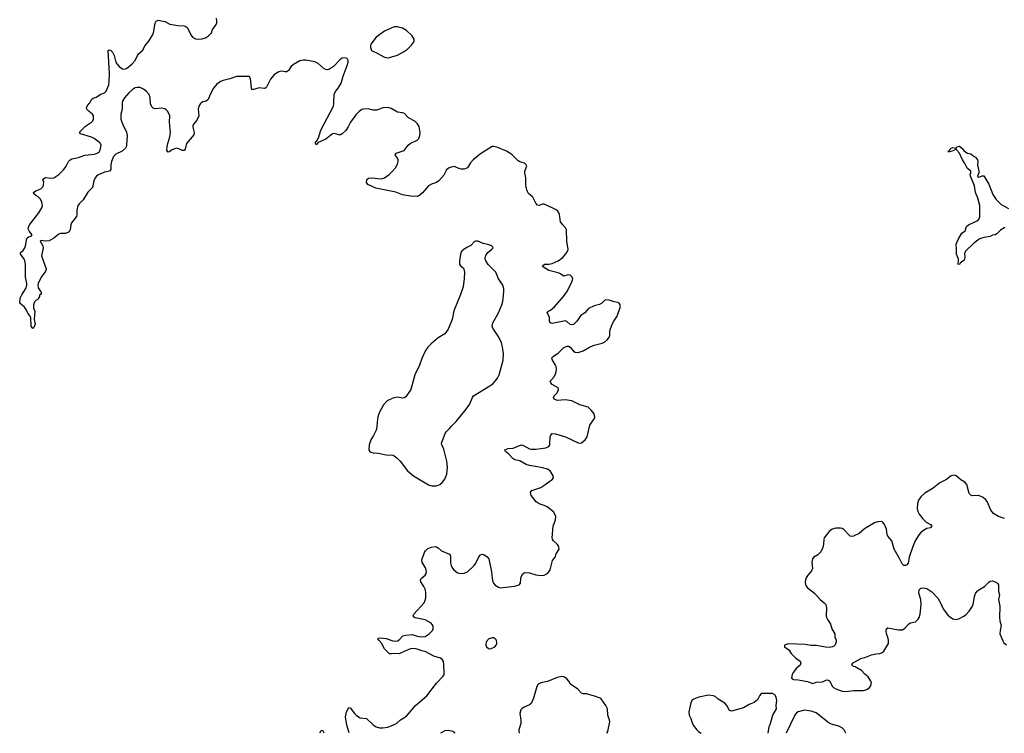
# Model space of a CAD drawing. Header units: inches. Extents: x 1839294 to 1929364, y 762242 to 909984.
# Tile 6 of 76: x 1876989 to 1889082, y 762268 to 771030. Entities that reach past the tile are written whole.
import ezdxf

# ---------------------------------------------------------------- set-up
doc = ezdxf.new("R2010")
doc.units = ezdxf.units.IN
doc.header["$MEASUREMENT"] = 0
for name, color, linetype in [('B8776', 7, 'Continuous'), ('B8777', 7, 'Continuous'), ('B8786', 7, 'Continuous'), ('B8787', 7, 'Continuous')]:
    doc.layers.add(name, color=color, linetype=linetype)

msp = doc.modelspace()

# ---------------------------------------------------------------- linework, layer by layer
at = {"layer": 'B8776', "color": 6, "elevation": 600}
for points in [[(1878246, 770000), (1878247, 769930), (1878230, 769870), (1878232, 769810), (1878250, 769750), (1878302, 769650), (1878309, 769610), (1878300, 769490), (1878296, 769470), (1878287, 769453), (1878246, 769414), (1878170, 769379), (1878143, 769350), (1878116, 769290), (1878107, 769250), (1878109, 769190), (1878093, 769170), (1878030, 769157), (1877950, 769123), (1877931, 769110), (1877916, 769090), (1877898, 769050), (1877882, 768970), (1877828, 768912), (1877770, 768818), (1877718, 768770), (1877705, 768750), (1877690, 768690), (1877691, 768630), (1877686, 768614), (1877624, 768536), (1877616, 768510), (1877610, 768450), (1877596, 768424), (1877553, 768407), (1877490, 768404), (1877470, 768396), (1877410, 768346), (1877350, 768313), (1877310, 768310), (1877250, 768321), (1877239, 768310), (1877272, 768252), (1877277, 768230), (1877258, 768130), (1877313, 767970), (1877310, 767950), (1877300, 767930), (1877254, 767870), (1877217, 767790), (1877214, 767770), (1877218, 767738), (1877240, 767700), (1877251, 767690), (1877251, 767669), (1877244, 767656), (1877232, 767648), (1877232, 767632), (1877221, 767610), (1877210, 767595), (1877193, 767587), (1877173, 767567), (1877157, 767530), (1877159, 767490), (1877174, 767450), (1877165, 767350), (1877178, 767290), (1877162, 767250), (1877150, 767238), (1877130, 767266), (1877124, 767370), (1877117, 767390), (1877090, 767426), (1877070, 767470), (1877050, 767499), (1876989, 767550), (1876996, 767610), (1877015, 767650), (1877063, 767730), (1877076, 767770), (1877077, 767790), (1877061, 767870), (1877061, 768030), (1877054, 768070), (1877040, 768100), (1876999, 768150), (1876999, 768170), (1877030, 768198), (1877051, 768229), (1877059, 768250), (1877071, 768329), (1877079, 768350), (1877096, 768364), (1877129, 768371), (1877142, 768390), (1877109, 768430), (1877096, 768456), (1877094, 768470), (1877108, 768510), (1877223, 768657), (1877261, 768719), (1877269, 768750), (1877263, 768790), (1877246, 768826), (1877216, 768856), (1877186, 768870), (1877161, 768890), (1877159, 768910), (1877189, 768930), (1877247, 768953), (1877276, 768984), (1877284, 769030), (1877275, 769070), (1877282, 769078), (1877298, 769090), (1877310, 769093), (1877370, 769086), (1877410, 769090), (1877470, 769130), (1877531, 769189), (1877561, 769230), (1877587, 769290), (1877610, 769310), (1877630, 769322), (1877710, 769337), (1877790, 769366), (1877910, 769378), (1877950, 769394), (1877969, 769410), (1877979, 769430), (1877988, 769490), (1877982, 769510), (1877970, 769524), (1877904, 769570), (1877870, 769588), (1877735, 769630), (1877724, 769650), (1877797, 769723), (1877872, 769770), (1877887, 769790), (1877894, 769810), (1877894, 769850), (1877884, 769870), (1877841, 769901), (1877814, 769930), (1877809, 769950), (1877818, 769970), (1877842, 770000)], [(1879209, 770000), (1879191, 769970), (1879182, 769930), (1879188, 769850), (1879163, 769797), (1879127, 769753), (1879117, 769730), (1879114, 769710), (1879133, 769647), (1879130, 769618), (1879039, 769510), (1879020, 769440), (1879010, 769424), (1878990, 769423), (1878945, 769445), (1878910, 769451), (1878855, 769430), (1878830, 769409), (1878810, 769404), (1878807, 769407), (1878798, 769430), (1878801, 769470), (1878808, 769510), (1878833, 769590), (1878842, 769650), (1878831, 769770), (1878833, 769850), (1878810, 769901), (1878790, 769925), (1878770, 769936), (1878730, 769942), (1878655, 769935), (1878630, 769945), (1878616, 769956), (1878595, 769995), (1878595, 770000)]]:
    msp.add_lwpolyline(points, dxfattribs=at)
at = {"layer": 'B8777', "color": 6, "elevation": 600}
for points in [[(1877842, 770000), (1877849, 770010), (1877870, 770051), (1877890, 770065), (1877930, 770078), (1877985, 770115), (1878030, 770133), (1878050, 770153), (1878083, 770230), (1878090, 770270), (1878091, 770369), (1878076, 770650), (1878090, 770660), (1878110, 770652), (1878130, 770632), (1878150, 770590), (1878170, 770510), (1878181, 770490), (1878210, 770457), (1878250, 770428), (1878270, 770423), (1878299, 770430), (1878369, 770490), (1878406, 770530), (1878435, 770590), (1878449, 770610), (1878503, 770657), (1878528, 770710), (1878575, 770765), (1878620, 770840), (1878633, 770870), (1878653, 770987), (1878666, 771014), (1878690, 771025), (1878770, 771006), (1878834, 770974), (1878930, 770957), (1879010, 770954), (1879028, 770948), (1879051, 770930), (1879090, 770845), (1879110, 770816), (1879150, 770797), (1879190, 770791), (1879230, 770795), (1879272, 770808), (1879310, 770831), (1879345, 770870), (1879359, 770910), (1879398, 770962), (1879410, 770990), (1879412, 771010), (1879406, 771050)], [(1880000, 770189), (1879993, 770187), (1879930, 770194), (1879849, 770170), (1879836, 770190), (1879823, 770310), (1879810, 770333), (1879650, 770334), (1879570, 770305), (1879490, 770285), (1879456, 770270), (1879407, 770233), (1879370, 770190), (1879328, 770110), (1879303, 770050), (1879278, 770030), (1879240, 770020), (1879213, 770007), (1879209, 770000)], [(1878595, 770000), (1878593, 770070), (1878581, 770110), (1878548, 770150), (1878510, 770178), (1878470, 770196), (1878430, 770199), (1878407, 770193), (1878370, 770171), (1878330, 770132), (1878278, 770070), (1878253, 770030), (1878246, 770010), (1878246, 770000)]]:
    msp.add_lwpolyline(points, dxfattribs=at)
at = {"layer": 'B8786', "color": 6}
for points, elevation in [([(1881036, 762272), (1881006, 762370), (1880991, 762470), (1881002, 762530), (1881030, 762584), (1881050, 762579), (1881100, 762510), (1881125, 762485), (1881170, 762459), (1881250, 762450), (1881331, 762371), (1881368, 762348), (1881410, 762337), (1881450, 762337), (1881510, 762344), (1881550, 762358), (1881616, 762390), (1881668, 762432), (1881741, 762479), (1881850, 762610), (1881990, 762730), (1882110, 762885), (1882191, 762970), (1882201, 762990), (1882204, 763010), (1882200, 763110), (1882193, 763150), (1882184, 763170), (1882159, 763190), (1882075, 763215), (1881970, 763272), (1881930, 763281), (1881870, 763303), (1881830, 763310), (1881790, 763305), (1881749, 763291), (1881650, 763244), (1881590, 763248), (1881550, 763243), (1881530, 763246), (1881470, 763306), (1881433, 763373), (1881399, 763410), (1881388, 763430), (1881390, 763435), (1881410, 763439), (1881490, 763432), (1881570, 763405), (1881610, 763401), (1881630, 763404), (1881650, 763414), (1881695, 763465), (1881730, 763474), (1881810, 763480), (1881870, 763460), (1881930, 763451), (1881970, 763457), (1882018, 763490), (1882058, 763530), (1882068, 763552), (1882068, 763588), (1882042, 763622), (1881970, 763661), (1881847, 763687), (1881834, 763694), (1881822, 763710), (1881828, 763730), (1881956, 763870), (1881967, 763890), (1881979, 763930), (1881979, 763990), (1881972, 764030), (1881954, 764070), (1881917, 764130), (1881912, 764150), (1881920, 764170), (1881970, 764209), (1881983, 764230), (1881985, 764250), (1881976, 764290), (1881934, 764370), (1881930, 764390), (1881932, 764410), (1881959, 764490), (1881973, 764510), (1882003, 764537), (1882045, 764555), (1882090, 764560), (1882110, 764557), (1882127, 764547), (1882170, 764507), (1882266, 764466), (1882276, 764456), (1882281, 764442), (1882282, 764362), (1882287, 764330), (1882297, 764310), (1882319, 764279), (1882350, 764250), (1882370, 764240), (1882408, 764232), (1882450, 764235), (1882490, 764250), (1882570, 764330), (1882590, 764358), (1882630, 764434), (1882650, 764458), (1882670, 764468), (1882690, 764463), (1882730, 764435), (1882750, 764410), (1882783, 764250), (1882790, 764170), (1882800, 764130), (1882810, 764110), (1882830, 764088), (1882870, 764062), (1882890, 764056), (1883065, 764075), (1883122, 764090), (1883139, 764110), (1883143, 764170), (1883150, 764190), (1883170, 764225), (1883190, 764242), (1883250, 764240), (1883330, 764216), (1883393, 764207), (1883430, 764211), (1883470, 764230), (1883490, 764251), (1883503, 764277), (1883533, 764390), (1883564, 764430), (1883577, 764470), (1883613, 764530), (1883607, 764570), (1883590, 764592), (1883547, 764630), (1883534, 764650), (1883530, 764670), (1883540, 764810), (1883570, 764890), (1883572, 764930), (1883567, 764950), (1883546, 764986), (1883469, 765050), (1883430, 765067), (1883370, 765084), (1883333, 765110), (1883269, 765190), (1883264, 765230), (1883279, 765250), (1883390, 765288), (1883426, 765310), (1883535, 765390), (1883546, 765410), (1883542, 765430), (1883503, 765490), (1883470, 765511), (1883410, 765529), (1883326, 765546), (1883250, 765555), (1883210, 765569), (1883132, 765612), (1883070, 765626), (1883044, 765644), (1882996, 765696), (1882955, 765730), (1882949, 765750), (1882990, 765764), (1883050, 765770), (1883150, 765812), (1883170, 765808), (1883250, 765763), (1883270, 765758), (1883330, 765757), (1883450, 765774), (1883489, 765790), (1883502, 765810), (1883505, 765910), (1883512, 765930), (1883530, 765950), (1883570, 765945), (1883691, 765910), (1883850, 765834), (1883870, 765832), (1883890, 765836), (1883935, 765870), (1883959, 765910), (1883991, 766050), (1884045, 766130), (1884051, 766150), (1884044, 766190), (1884013, 766230), (1883970, 766272), (1883870, 766303), (1883769, 766349), (1883690, 766364), (1883590, 766356), (1883552, 766370), (1883546, 766390), (1883553, 766410), (1883590, 766450), (1883608, 766490), (1883604, 766510), (1883529, 766549), (1883512, 766570), (1883504, 766590), (1883554, 766646), (1883574, 766690), (1883582, 766730), (1883577, 766770), (1883570, 766790), (1883534, 766850), (1883526, 766874), (1883531, 766890), (1883603, 766937), (1883670, 767002), (1883710, 767023), (1883730, 767021), (1883750, 767010), (1883790, 766960), (1883810, 766950), (1883850, 766945), (1883910, 766965), (1883989, 767010), (1884046, 767034), (1884142, 767058), (1884173, 767070), (1884210, 767105), (1884230, 767131), (1884237, 767150), (1884239, 767210), (1884265, 767290), (1884285, 767330), (1884327, 767390), (1884367, 767510), (1884358, 767538), (1884350, 767550), (1884337, 767557), (1884290, 767564), (1884230, 767588), (1884190, 767590), (1884170, 767581), (1884138, 767550), (1884110, 767533), (1884044, 767516), (1883976, 767484), (1883932, 767430), (1883882, 767398), (1883830, 767328), (1883790, 767286), (1883770, 767283), (1883750, 767288), (1883710, 767326), (1883691, 767331), (1883530, 767301), (1883503, 767310), (1883496, 767330), (1883496, 767376), (1883466, 767430), (1883482, 767450), (1883510, 767464), (1883556, 767504), (1883670, 767631), (1883708, 767690), (1883763, 767790), (1883780, 767830), (1883782, 767850), (1883776, 767870), (1883750, 767892), (1883730, 767897), (1883670, 767881), (1883650, 767892), (1883633, 767910), (1883604, 767924), (1883490, 767950), (1883423, 767990), (1883412, 768010), (1883433, 768027), (1883490, 768029), (1883530, 768036), (1883604, 768070), (1883660, 768110), (1883710, 768170), (1883725, 768210), (1883710, 768310), (1883703, 768450), (1883693, 768473), (1883659, 768510), (1883633, 768550), (1883619, 768639), (1883608, 768668), (1883599, 768679), (1883577, 768697), (1883530, 768722), (1883430, 768765), (1883410, 768764), (1883370, 768748), (1883350, 768754), (1883330, 768778), (1883292, 768852), (1883238, 768898), (1883220, 768930), (1883209, 768970), (1883205, 769010), (1883207, 769087), (1883193, 769150), (1883194, 769170), (1883216, 769230), (1883211, 769250), (1883189, 769269), (1883130, 769286), (1883110, 769296), (1883033, 769373), (1882970, 769414), (1882850, 769467), (1882810, 769475), (1882790, 769472), (1882650, 769385), (1882558, 769310), (1882526, 769274), (1882489, 769210), (1882450, 769196), (1882410, 769195), (1882382, 769202), (1882330, 769226), (1882290, 769220), (1882262, 769210), (1882233, 769187), (1882199, 769121), (1882135, 769050), (1882110, 769033), (1882048, 769012), (1882010, 768990), (1881936, 768904), (1881904, 768876), (1881870, 768861), (1881790, 768862), (1881690, 768881), (1881610, 768911), (1881363, 768963), (1881267, 769007), (1881247, 769030), (1881252, 769068), (1881274, 769086), (1881310, 769088), (1881430, 769078), (1881470, 769090), (1881525, 769130), (1881568, 769170), (1881603, 769210), (1881630, 769256), (1881638, 769290), (1881637, 769310), (1881630, 769330), (1881601, 769370), (1881614, 769390), (1881710, 769424), (1881762, 769490), (1881785, 769510), (1881870, 769549), (1881891, 769570), (1881904, 769610), (1881907, 769647), (1881897, 769717), (1881877, 769750), (1881844, 769784), (1881766, 769826), (1881717, 769877), (1881690, 769888), (1881630, 769895), (1881550, 769941), (1881510, 769953), (1881450, 769947), (1881410, 769930), (1881370, 769919), (1881330, 769921), (1881270, 769934), (1881210, 769931), (1881193, 769927), (1881158, 769902), (1881119, 769861), (1881052, 769770), (1881025, 769715), (1880993, 769670), (1880950, 769627), (1880930, 769615), (1880910, 769615), (1880850, 769633), (1880830, 769627), (1880750, 769564), (1880656, 769524), (1880630, 769495), (1880621, 769510), (1880624, 769530), (1880637, 769543), (1880659, 769581), (1880686, 769674), (1880844, 769970), (1880848, 770000)], 600), ([(1889090, 768480), (1889036, 768444), (1888990, 768399), (1888970, 768390), (1888935, 768385), (1888910, 768370), (1888830, 768355), (1888782, 768338), (1888756, 768324), (1888701, 768279), (1888608, 768192), (1888595, 768165), (1888596, 768110), (1888590, 768079), (1888541, 768039), (1888530, 768024), (1888510, 768029), (1888518, 768062), (1888519, 768090), (1888496, 768150), (1888496, 768216), (1888490, 768272), (1888516, 768330), (1888561, 768410), (1888603, 768437), (1888619, 768490), (1888644, 768510), (1888755, 768565), (1888774, 768586), (1888780, 768610), (1888780, 768750), (1888758, 768838), (1888729, 768910), (1888717, 768990), (1888667, 769110), (1888664, 769130), (1888672, 769150), (1888669, 769170), (1888627, 769207), (1888594, 769274), (1888570, 769310), (1888531, 769391), (1888499, 769430), (1888490, 769448), (1888472, 769430), (1888450, 769418), (1888409, 769409), (1888389, 769410), (1888407, 769413), (1888405, 769430), (1888430, 769454), (1888450, 769460), (1888488, 769452), (1888502, 769470), (1888530, 769476), (1888564, 769450), (1888585, 769425), (1888610, 769403), (1888630, 769393), (1888670, 769385), (1888711, 769351), (1888730, 769342), (1888753, 769310), (1888756, 769290), (1888751, 769250), (1888771, 769170), (1888769, 769150), (1888754, 769110), (1888770, 769096), (1888810, 769115), (1888830, 769115), (1888893, 769010), (1888943, 768883), (1888983, 768823), (1889021, 768781), (1889043, 768763), (1889133, 768713)], 500), ([(1889086, 764906), (1889010, 764929), (1888949, 764969), (1888917, 765010), (1888873, 765113), (1888855, 765135), (1888823, 765163), (1888770, 765187), (1888690, 765186), (1888670, 765191), (1888652, 765212), (1888622, 765322), (1888599, 765350), (1888550, 765380), (1888490, 765430), (1888470, 765436), (1888430, 765430), (1888370, 765385), (1888290, 765344), (1888210, 765277), (1888105, 765215), (1888056, 765170), (1888027, 765130), (1888015, 765090), (1888012, 765030), (1888020, 764990), (1888037, 764957), (1888080, 764900), (1888122, 764862), (1888174, 764830), (1888190, 764810), (1888176, 764790), (1888130, 764781), (1888090, 764760), (1888052, 764730), (1888036, 764710), (1887988, 764630), (1887954, 764550), (1887912, 764430), (1887903, 764357), (1887884, 764336), (1887870, 764330), (1887850, 764330), (1887826, 764350), (1887796, 764416), (1887729, 764530), (1887699, 764630), (1887650, 764690), (1887643, 764710), (1887634, 764774), (1887612, 764832), (1887590, 764859), (1887570, 764869), (1887530, 764864), (1887489, 764851), (1887363, 764777), (1887298, 764722), (1887230, 764689), (1887210, 764683), (1887190, 764688), (1887110, 764770), (1887090, 764781), (1887070, 764786), (1887012, 764788), (1886966, 764774), (1886930, 764747), (1886870, 764670), (1886864, 764650), (1886860, 764590), (1886852, 764550), (1886830, 764498), (1886790, 764460), (1886741, 764430), (1886728, 764412), (1886720, 764370), (1886726, 764290), (1886716, 764264), (1886668, 764210), (1886644, 764170), (1886635, 764130), (1886639, 764090), (1886659, 764059), (1886749, 763989), (1886820, 763910), (1886870, 763870), (1886889, 763849), (1886898, 763810), (1886894, 763710), (1886898, 763690), (1886910, 763664), (1886937, 763630), (1886947, 763610), (1886963, 763550), (1886999, 763490), (1887001, 763450), (1887015, 763410), (1887015, 763390), (1887004, 763356), (1886990, 763340), (1886970, 763328), (1886930, 763322), (1886886, 763326), (1886775, 763345), (1886710, 763345), (1886637, 763357), (1886430, 763365), (1886416, 763364), (1886382, 763350), (1886382, 763330), (1886435, 763295), (1886465, 763250), (1886522, 763190), (1886574, 763154), (1886582, 763130), (1886574, 763106), (1886530, 763066), (1886490, 763014), (1886477, 762990), (1886467, 762950), (1886477, 762937), (1886494, 762930), (1886550, 762924), (1886663, 762903), (1886730, 762881), (1886770, 762897), (1886850, 762901), (1886890, 762921), (1886910, 762926), (1886934, 762914), (1886970, 762844), (1886984, 762830), (1887013, 762813), (1887090, 762787), (1887130, 762783), (1887170, 762787), (1887230, 762795), (1887347, 762793), (1887370, 762797), (1887400, 762810), (1887427, 762830), (1887442, 762850), (1887448, 762870), (1887450, 762890), (1887444, 762910), (1887410, 762962), (1887370, 762996), (1887330, 763040), (1887250, 763084), (1887229, 763090), (1887209, 763110), (1887218, 763130), (1887329, 763190), (1887370, 763200), (1887450, 763232), (1887510, 763244), (1887553, 763247), (1887581, 763259), (1887602, 763278), (1887660, 763370), (1887660, 763410), (1887651, 763450), (1887635, 763490), (1887630, 763530), (1887636, 763550), (1887650, 763564), (1887783, 763537), (1887830, 763537), (1887861, 763559), (1887910, 763614), (1887930, 763624), (1887990, 763637), (1888026, 763670), (1888037, 763690), (1888048, 763730), (1888062, 763850), (1888056, 763910), (1888033, 763990), (1888038, 764030), (1888057, 764050), (1888090, 764055), (1888130, 764046), (1888190, 764005), (1888267, 763927), (1888300, 763870), (1888330, 763797), (1888390, 763720), (1888410, 763701), (1888450, 763675), (1888470, 763668), (1888490, 763667), (1888530, 763678), (1888578, 763702), (1888610, 763724), (1888652, 763768), (1888690, 763830), (1888703, 763870), (1888716, 763950), (1888730, 763984), (1888750, 764012), (1888771, 764030), (1888837, 764070), (1888890, 764123), (1888910, 764136), (1888939, 764139), (1888971, 764130), (1888998, 764110), (1889012, 764090), (1889009, 764010), (1889021, 763970), (1889011, 763910), (1889025, 763830), (1889021, 763690), (1889026, 763650), (1889043, 763590), (1889030, 763530), (1889029, 763490), (1889063, 763403), (1889078, 763378), (1889110, 763356)], 600), ([(1884201, 762270), (1884212, 762290), (1884237, 762410), (1884234, 762430), (1884212, 762490), (1884210, 762570), (1884189, 762610), (1884130, 762690), (1884118, 762698), (1884050, 762726), (1883951, 762751), (1883910, 762753), (1883890, 762761), (1883845, 762810), (1883753, 762873), (1883734, 762910), (1883710, 762939), (1883679, 762959), (1883650, 762966), (1883590, 762953), (1883470, 762903), (1883390, 762888), (1883357, 762870), (1883339, 762841), (1883300, 762700), (1883270, 762635), (1883250, 762618), (1883185, 762590), (1883156, 762570), (1883145, 762555), (1883132, 762510), (1883145, 762430), (1883144, 762390), (1883118, 762310), (1883118, 762290), (1883124, 762271)], 600), ([(1886182, 762269), (1886183, 762270), (1886193, 762350), (1886205, 762375), (1886241, 762490), (1886284, 762570), (1886281, 762610), (1886287, 762670), (1886281, 762710), (1886262, 762742), (1886235, 762755), (1886105, 762755), (1886090, 762748), (1886076, 762730), (1886050, 762678), (1886010, 762648), (1885950, 762622), (1885879, 762581), (1885730, 762542), (1885705, 762550), (1885675, 762610), (1885650, 762638), (1885568, 762688), (1885530, 762720), (1885510, 762730), (1885450, 762738), (1885330, 762711), (1885270, 762688), (1885246, 762670), (1885230, 762644), (1885207, 762530), (1885210, 762490), (1885233, 762450), (1885243, 762410), (1885260, 762370), (1885306, 762310), (1885328, 762290), (1885357, 762269)], 600), ([(1887136, 762268), (1887136, 762270), (1887117, 762310), (1887095, 762330), (1887050, 762354), (1886970, 762375), (1886930, 762393), (1886770, 762521), (1886710, 762542), (1886630, 762552), (1886550, 762533), (1886530, 762518), (1886508, 762492), (1886403, 762269)], 600), ([(1880676, 762272), (1880690, 762303), (1880710, 762307), (1880726, 762272)], 600), ([(1882332, 762271), (1882332, 762272), (1882310, 762290), (1882250, 762302), (1882210, 762298), (1882164, 762276), (1882159, 762271)], 600)]:
    msp.add_lwpolyline(points, dxfattribs=dict(at, elevation=elevation))
for points, elevation in [([(1882590, 768310), (1882575, 768305), (1882530, 768256), (1882490, 768239), (1882450, 768214), (1882421, 768190), (1882408, 768170), (1882390, 768070), (1882390, 768030), (1882403, 768010), (1882439, 767979), (1882446, 767966), (1882453, 767930), (1882449, 767851), (1882434, 767750), (1882405, 767655), (1882323, 767457), (1882302, 767350), (1882250, 767230), (1882210, 767175), (1882130, 767122), (1882042, 767050), (1882002, 767010), (1881974, 766970), (1881930, 766872), (1881900, 766790), (1881842, 766670), (1881795, 766490), (1881730, 766400), (1881710, 766386), (1881690, 766384), (1881630, 766395), (1881570, 766383), (1881504, 766350), (1881459, 766301), (1881407, 766213), (1881387, 766153), (1881378, 766090), (1881376, 766030), (1881366, 765990), (1881335, 765925), (1881301, 765870), (1881280, 765810), (1881278, 765750), (1881288, 765730), (1881300, 765720), (1881330, 765710), (1881390, 765707), (1881490, 765688), (1881570, 765682), (1881590, 765675), (1881623, 765650), (1881662, 765610), (1881751, 765491), (1881825, 765430), (1882010, 765318), (1882050, 765305), (1882110, 765307), (1882150, 765322), (1882183, 765350), (1882212, 765390), (1882237, 765450), (1882243, 765537), (1882236, 765610), (1882199, 765759), (1882175, 765810), (1882170, 765830), (1882216, 765950), (1882229, 765971), (1882268, 766010), (1882295, 766045), (1882350, 766097), (1882473, 766250), (1882513, 766307), (1882550, 766390), (1882564, 766410), (1882765, 766535), (1882799, 766561), (1882829, 766591), (1882856, 766630), (1882876, 766670), (1882929, 766850), (1882931, 766930), (1882919, 767010), (1882905, 767065), (1882866, 767146), (1882801, 767241), (1882792, 767270), (1882800, 767310), (1882870, 767430), (1882912, 767528), (1882922, 767570), (1882935, 767690), (1882934, 767730), (1882919, 767779), (1882868, 767850), (1882835, 767930), (1882743, 768023), (1882714, 768070), (1882707, 768090), (1882704, 768110), (1882717, 768143), (1882740, 768170), (1882789, 768211), (1882803, 768230), (1882799, 768239), (1882789, 768250), (1882776, 768256), (1882737, 768270), (1882682, 768282), (1882615, 768310)], 700), ([(1882790, 763441), (1882751, 763430), (1882720, 763390), (1882715, 763350), (1882723, 763330), (1882747, 763310), (1882770, 763307), (1882823, 763330), (1882841, 763350), (1882849, 763370), (1882844, 763410), (1882830, 763429), (1882810, 763439)], 600)]:
    msp.add_lwpolyline(points, close=True, dxfattribs=dict(at, elevation=elevation))
at = {"layer": 'B8787', "color": 6, "elevation": 600}
msp.add_lwpolyline([(1881630, 770942), (1881590, 770941), (1881550, 770928), (1881470, 770890), (1881366, 770814), (1881303, 770730), (1881297, 770710), (1881298, 770690), (1881311, 770650), (1881370, 770625), (1881470, 770570), (1881510, 770561), (1881530, 770566), (1881630, 770596), (1881704, 770636), (1881754, 770670), (1881802, 770718), (1881825, 770750), (1881832, 770770), (1881832, 770790), (1881811, 770831), (1881739, 770899), (1881690, 770927)], close=True, dxfattribs=at)
msp.add_lwpolyline([(1880848, 770000), (1880849, 770010), (1880850, 770111), (1880869, 770150), (1880902, 770190), (1880939, 770250), (1880963, 770337), (1881013, 770467), (1881025, 770510), (1881025, 770530), (1881013, 770553), (1880990, 770563), (1880950, 770558), (1880930, 770547), (1880845, 770455), (1880796, 770424), (1880770, 770416), (1880750, 770417), (1880730, 770425), (1880654, 770494), (1880614, 770514), (1880505, 770535), (1880470, 770535), (1880430, 770525), (1880350, 770478), (1880321, 770450), (1880290, 770406), (1880270, 770388), (1880250, 770388), (1880210, 770398), (1880190, 770396), (1880170, 770391), (1880130, 770367), (1880109, 770350), (1880070, 770300), (1880019, 770201), (1880010, 770191), (1880000, 770189)], dxfattribs=at)

doc.saveas('drawing.dxf')
